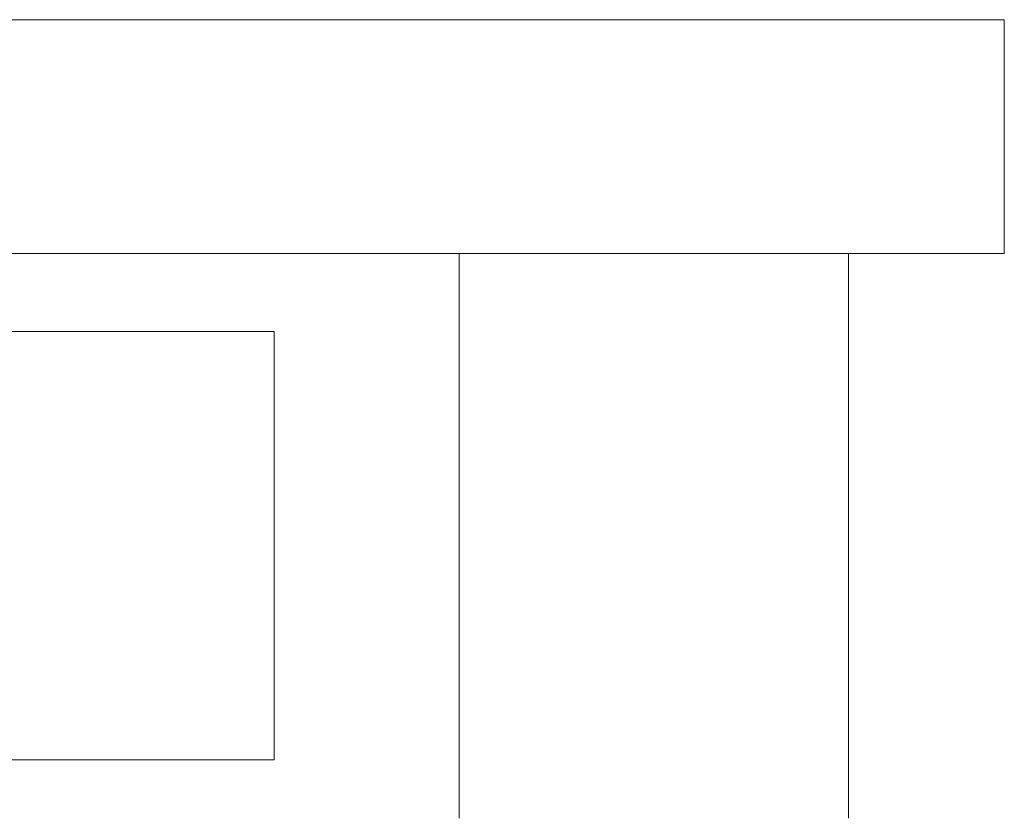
# Model space of a CAD drawing. Header units: millimetres. Extents: x 0 to 594, y 0 to 420.
# Tile 12 of 83: x 122.61 to 127.67, y 134.98 to 139.08. Entities that reach past the tile are written whole.
import ezdxf

# ---------------------------------------------------------------- set-up
doc = ezdxf.new("R2010")
doc.units = ezdxf.units.MM
doc.linetypes.add('K5LT_THIN', pattern=[0])
doc.layers.add('Системный слой', color=7, linetype='Continuous')

# ---------------------------------------------------------------- blocks, each defined once
blk = doc.blocks.new('U1')
at = {"layer": 'Системный слой', "color": 7, "linetype": 'K5LT_THIN', "lineweight": 18}
for p, q in [((105.668, 139.0843), (126.668, 139.0843)), ((126.668, 139.0843), (127.668, 139.0843)), ((127.668, 137.8843), (127.668, 139.0843)), ((105.668, 137.8843), (126.668, 137.8843)), ((124.868, 134.9843), (124.868, 137.8843)), ((126.668, 137.8843), (127.668, 137.8843)), ((126.868, 134.9843), (126.868, 137.8843)), ((123.918, 137.4843), (113.418, 137.4843)), ((123.918, 135.2843), (123.918, 137.4843)), ((113.418, 135.2843), (123.918, 135.2843))]:
    blk.add_line(p, q, dxfattribs=at)

msp = doc.modelspace()

# ---------------------------------------------------------------- block references
at = {"layer": 'Системный слой'}
msp.add_blockref('U1', (0, 0), dxfattribs=at)

doc.saveas('drawing.dxf')
